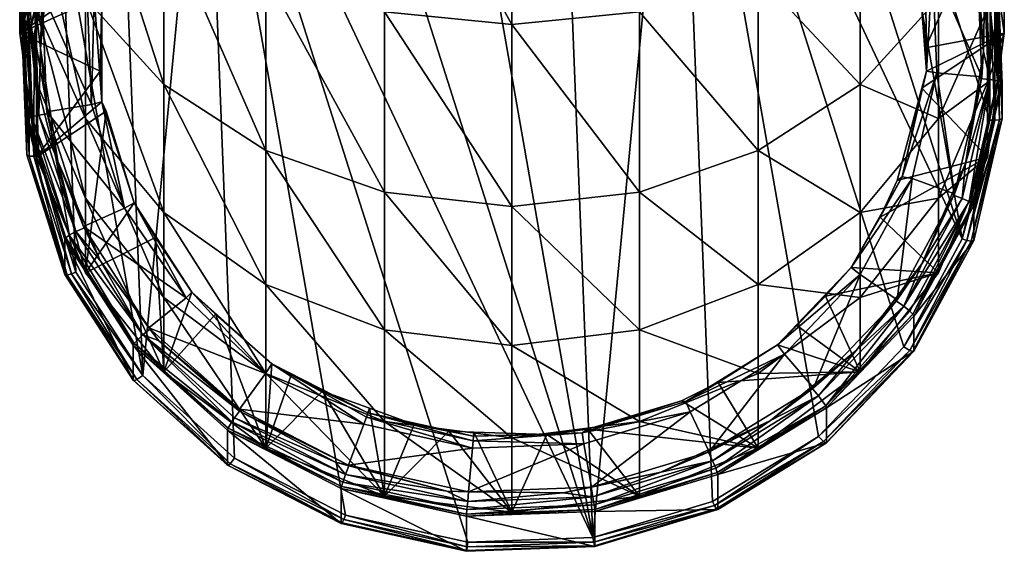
# Model space of a CAD drawing. Extents: x -0.025 to 0.229, y -0.236 to 0.023.
# Tile 1 of 256: x -0.012 to 0.012, y -0.236 to -0.223. Entities that reach past the tile are written whole.
import ezdxf

# ---------------------------------------------------------------- set-up
doc = ezdxf.new("R2010")
doc.units = 0
doc.layers.add('mesh', color=7, linetype='CONTINUOUS')

msp = doc.modelspace()

# ---------------------------------------------------------------- meshes
at = {"layer": 'mesh'}
mesh = msp.add_polyface(dxfattribs=at)
corners = [(-0.008793, -0.216318, 0.284352), (-0.009345, -0.216973, 0.284709), (-0.009286, -0.217056, 0.284523), (-0.007306, -0.214826, 0.284213), (-0.00727, -0.214908, 0.284027), (-0.010352, -0.217568, 0.285), (-0.006865, -0.216248, 0.284696), (-0.008445, -0.215146, 0.284441), (-0.00891, -0.218879, 0.285303), (-0.008399, -0.21803, 0.285107), (-0.003066, -0.227295, 0.310258), (-0.00596, -0.222004, 0.31528), (-0.003066, -0.222897, 0.316081), (-0.00596, -0.226281, 0.309618), (-0.008445, -0.220584, 0.314007), (-0.008445, -0.224668, 0.3086), (-0.010352, -0.218734, 0.312349), (0.00004, -0.227641, 0.310476), (0.00004, -0.223201, 0.316354), (-0.003066, -0.217587, 0.321086), (-0.00596, -0.216841, 0.320148), (-0.008445, -0.215654, 0.318656), (-0.010352, -0.214107, 0.316711), (0.00004, -0.217842, 0.321406), (-0.003066, -0.211515, 0.325134), (-0.00596, -0.210936, 0.324084), (-0.008227, -0.217725, 0.284978), (-0.006439, -0.215823, 0.28454), (-0.009455, -0.220006, 0.285498), (-0.008448, -0.217592, 0.284852), (-0.006603, -0.215651, 0.284404), (-0.009714, -0.219932, 0.285392), (0.002012, -0.23572, 0.284316), (-0.004849, -0.214125, 0.279331), (-0.007433, -0.215711, 0.279697), (-0.008962, -0.231765, 0.283403), (-0.006721, -0.233787, 0.28387), (-0.009659, -0.217777, 0.280239), (-0.009509, -0.217895, 0.280201), (-0.007551, -0.215559, 0.279727), (-0.004899, -0.214013, 0.279331), (-0.009733, -0.2177, 0.28034), (-0.009753, -0.217659, 0.280454), (-0.007625, -0.215419, 0.279937), (-0.004948, -0.21389, 0.279395), (-0.007625, -0.214564, 0.28364), (-0.009753, -0.216804, 0.284157), (-0.009733, -0.216791, 0.284278), (-0.007609, -0.214556, 0.283762), (-0.009659, -0.216816, 0.284402), (-0.007551, -0.214598, 0.28389), (-0.009509, -0.216905, 0.284488), (-0.007433, -0.214722, 0.283984), (-0.006094, -0.215611, 0.284549)]
mesh.append_faces([[corners[k] for k in face] for face in [(0, 1, 2, 2), (0, 3, 1, 1), (4, 3, 0, 0), (5, 6, 7, 7), (5, 8, 9, 9), (10, 11, 12, 12), (13, 14, 11, 11), (15, 16, 14, 14), (17, 12, 18, 18), (12, 19, 18, 18), (12, 20, 19, 19), (11, 20, 12, 12), (11, 21, 20, 20), (14, 21, 11, 11), (14, 22, 21, 21), (18, 19, 23, 23), (19, 24, 23, 23), (20, 25, 19, 19), (6, 26, 27, 27), (26, 8, 28, 28), (26, 9, 8, 8), (27, 29, 30, 30), (26, 29, 27, 27), (26, 31, 29, 29), (28, 31, 26, 26), (32, 33, 34, 34), (35, 36, 34, 34), (34, 37, 38, 38), (34, 39, 37, 37), (40, 39, 34, 34), (39, 41, 37, 37), (39, 42, 41, 41), (39, 43, 42, 42), (44, 43, 39, 39), (42, 45, 46, 46), (43, 45, 42, 42), (45, 47, 46, 46), (45, 48, 47, 47), (48, 49, 47, 47), (48, 50, 49, 49), (50, 51, 49, 49), (50, 52, 51, 51), (51, 0, 2, 2), (52, 0, 51, 51), (52, 4, 0, 0), (29, 3, 30, 30), (29, 1, 3, 3), (31, 1, 29, 29), (7, 27, 53, 53), (7, 6, 27, 27), (5, 26, 6, 6), (5, 9, 26, 26)]])
mesh = msp.add_polyface(dxfattribs=at)
corners = [(0.008888, -0.21629, 0.284551), (0.008888, -0.216335, 0.284356), (0.010432, -0.218693, 0.284901), (0.008551, -0.215957, 0.284269), (0.006686, -0.214303, 0.284093), (0.006669, -0.214366, 0.283902), (0.010433, -0.217568, 0.285), (0.008144, -0.217561, 0.284999), (0.008705, -0.21838, 0.285188), (0.008526, -0.215146, 0.284441), (0.008526, -0.224668, 0.3086), (0.008526, -0.220584, 0.314007), (0.010433, -0.222566, 0.307274), (0.00604, -0.222004, 0.31528), (0.00604, -0.226281, 0.309618), (0.003146, -0.222897, 0.316081), (0.008526, -0.215654, 0.318656), (0.010433, -0.218734, 0.312349), (0.00604, -0.216841, 0.320148), (0.003146, -0.217587, 0.321086), (0.00004, -0.217842, 0.321406), (0.00004, -0.223201, 0.316354), (0.003146, -0.211515, 0.325134), (0.00004, -0.211713, 0.325492), (0.010433, -0.215749, 0.292876), (0.007833, -0.217125, 0.284836), (0.009238, -0.219306, 0.285336), (0.006506, -0.21587, 0.284608), (0.005901, -0.215361, 0.284433), (0.008042, -0.216975, 0.284709), (0.009489, -0.219213, 0.285226), (0.00605, -0.215177, 0.284295), (0.002012, -0.23572, 0.284316), (0.001121, -0.213131, 0.279101), (-0.001931, -0.213245, 0.279127), (0.004099, -0.21379, 0.279253), (0.004929, -0.23484, 0.284113), (0.007514, -0.233254, 0.283747), (0.011014, -0.228437, 0.282635), (0.006801, -0.215178, 0.279574), (0.009042, -0.2172, 0.280041), (0.006871, -0.215076, 0.279576), (0.01078, -0.219664, 0.280635), (0.009184, -0.217071, 0.280076), (0.006938, -0.214964, 0.279643), (0.010885, -0.219596, 0.280712), (0.00927, -0.21696, 0.280241), (0.006974, -0.214872, 0.279811), (0.009273, -0.216091, 0.283992), (0.010942, -0.218674, 0.284589), (0.009253, -0.21608, 0.284114), (0.010919, -0.218657, 0.284709), (0.009184, -0.21611, 0.284239), (0.010837, -0.218668, 0.28483), (0.009081, -0.21618, 0.284316), (0.006801, -0.214189, 0.283861), (0.01067, -0.218729, 0.284909), (0.010488, -0.218765, 0.285123)]
mesh.append_faces([[corners[k] for k in face] for face in [(0, 1, 2, 2), (0, 3, 1, 1), (4, 3, 0, 0), (4, 5, 3, 3), (6, 7, 8, 8), (9, 7, 6, 6), (10, 11, 12, 12), (10, 13, 11, 11), (14, 15, 13, 13), (11, 16, 17, 17), (11, 18, 16, 16), (13, 18, 11, 11), (13, 19, 18, 18), (15, 19, 13, 13), (15, 20, 19, 19), (21, 20, 15, 15), (19, 22, 18, 18), (20, 23, 19, 19), (6, 24, 9, 9), (8, 25, 26, 26), (7, 25, 8, 8), (25, 27, 28, 28), (26, 29, 30, 30), (25, 29, 26, 26), (25, 31, 29, 29), (28, 31, 25, 25), (32, 33, 34, 34), (32, 35, 33, 33), (36, 37, 35, 35), (38, 39, 35, 35), (38, 40, 39, 39), (40, 41, 39, 39), (42, 43, 40, 40), (40, 43, 41, 41), (43, 44, 41, 41), (45, 46, 43, 43), (43, 46, 44, 44), (46, 47, 44, 44), (46, 48, 47, 47), (49, 50, 48, 48), (51, 52, 50, 50), (53, 54, 52, 52), (52, 54, 55, 55), (54, 3, 55, 55), (54, 1, 3, 3), (56, 1, 54, 54), (29, 57, 30, 30), (29, 0, 57, 57), (31, 0, 29, 29), (31, 4, 0, 0), (9, 25, 7, 7), (9, 27, 25, 25)]])
mesh = msp.add_polyface(dxfattribs=at)
corners = [(-0.000896, -0.233252, 0.288559), (-0.001496, -0.233128, 0.288593), (-0.00089, -0.233149, 0.288597), (-0.002347, -0.232964, 0.288555), (-0.003472, -0.23268, 0.288424), (-0.003435, -0.232568, 0.288463), (-0.00458, -0.232152, 0.288367), (0.000889, -0.233208, 0.288611), (-0.000904, -0.23336, 0.288533), (-0.003507, -0.232784, 0.2884), (-0.00596, -0.23354, 0.288688), (-0.005333, -0.231733, 0.288271), (-0.003066, -0.234708, 0.288957), (0.00004, -0.231035, 0.303938), (0.00004, -0.233288, 0.296925), (-0.003066, -0.230657, 0.303781), (-0.00596, -0.229551, 0.30332), (-0.00596, -0.231722, 0.296564), (-0.008445, -0.227791, 0.302586), (-0.003066, -0.23289, 0.296833), (-0.003066, -0.227295, 0.310258), (-0.00596, -0.226281, 0.309618), (-0.008445, -0.224668, 0.3086), (0.00004, -0.227641, 0.310476), (-0.003066, -0.222897, 0.316081), (-0.00596, -0.222004, 0.31528), (-0.008445, -0.220584, 0.314007), (-0.008445, -0.229863, 0.296135), (-0.008445, -0.231682, 0.288259), (-0.007186, -0.230273, 0.287933), (-0.00581, -0.231481, 0.288151), (-0.00776, -0.229735, 0.287759), (0.001749, -0.233168, 0.288544), (-0.005969, -0.231718, 0.288113), (-0.007899, -0.229869, 0.287695), (-0.003568, -0.232952, 0.288398), (-0.00092, -0.233538, 0.288533), (0.002012, -0.23572, 0.284316), (-0.007433, -0.215711, 0.279697), (-0.00104, -0.235834, 0.284342), (-0.001931, -0.213245, 0.279127), (-0.004849, -0.214125, 0.279331), (-0.004019, -0.235175, 0.28419), (-0.006721, -0.233787, 0.28387), (-0.009173, -0.230986, 0.287555), (-0.00679, -0.232899, 0.288154), (-0.006879, -0.233055, 0.288033), (-0.008962, -0.230775, 0.28769), (-0.006721, -0.232797, 0.288157), (-0.006603, -0.232635, 0.28812), (-0.004265, -0.233883, 0.288408), (-0.003949, -0.233957, 0.28863), (-0.006605, -0.232593, 0.288315), (-0.008578, -0.230912, 0.287722)]
mesh.append_faces([[corners[k] for k in face] for face in [(0, 1, 2, 2), (0, 3, 1, 1), (4, 3, 0, 0), (4, 5, 3, 3), (6, 5, 4, 4), (7, 0, 2, 2), (4, 8, 9, 9), (0, 8, 4, 4), (10, 6, 11, 11), (12, 5, 6, 6), (13, 14, 15, 15), (16, 17, 18, 18), (16, 19, 17, 17), (15, 19, 16, 16), (15, 14, 19, 19), (15, 20, 13, 13), (15, 21, 20, 20), (16, 21, 15, 15), (16, 22, 21, 21), (18, 22, 16, 16), (13, 20, 23, 23), (20, 24, 23, 23), (21, 25, 20, 20), (22, 26, 21, 21), (12, 17, 19, 19), (10, 27, 17, 17), (28, 27, 10, 10), (29, 30, 31, 31), (30, 6, 4, 4), (30, 11, 6, 6), (4, 9, 30, 30), (0, 32, 8, 8), (31, 33, 34, 34), (30, 33, 31, 31), (30, 35, 33, 33), (9, 35, 30, 30), (9, 36, 35, 35), (8, 36, 9, 9), (37, 38, 39, 39), (40, 41, 37, 37), (38, 42, 39, 39), (38, 43, 42, 42), (44, 45, 46, 46), (47, 48, 45, 45), (49, 50, 48, 48), (51, 49, 52, 52), (51, 50, 49, 49), (53, 52, 49, 49), (35, 52, 33, 33), (35, 51, 52, 52), (10, 30, 29, 29), (11, 30, 10, 10)]])
mesh = msp.add_polyface(dxfattribs=at)
corners = [(0.009364, -0.229923, 0.287494), (0.009426, -0.229923, 0.287699), (0.010029, -0.229045, 0.287291), (0.008426, -0.231161, 0.287779), (0.007386, -0.232069, 0.288194), (0.008526, -0.231682, 0.288259), (0.00768, -0.229833, 0.287832), (0.006982, -0.230546, 0.287996), (0.010433, -0.22926, 0.2877), (0.011631, -0.22644, 0.287049), (0.00943, -0.227007, 0.28718), (0.009014, -0.227905, 0.287387), (0.00604, -0.229551, 0.30332), (0.00604, -0.231722, 0.296564), (0.003146, -0.230657, 0.303781), (0.008526, -0.229863, 0.296135), (0.008526, -0.227791, 0.302586), (0.010433, -0.227442, 0.295576), (0.010433, -0.225497, 0.30163), (0.008526, -0.224668, 0.3086), (0.00604, -0.226281, 0.309618), (0.003146, -0.227295, 0.310258), (0.00004, -0.227641, 0.310476), (0.00004, -0.231035, 0.303938), (0.00604, -0.222004, 0.31528), (0.003146, -0.222897, 0.316081), (0.00004, -0.223201, 0.316354), (0.008304, -0.22913, 0.287604), (0.006509, -0.231018, 0.288042), (0.009551, -0.226921, 0.287083), (0.010033, -0.224757, 0.28666), (0.01014, -0.224339, 0.286506), (0.008528, -0.229303, 0.287556), (0.006684, -0.231244, 0.288004), (0.009794, -0.226963, 0.287015), (0.010396, -0.224384, 0.28642), (0.004929, -0.23484, 0.284113), (0.004099, -0.21379, 0.279253), (0.002012, -0.23572, 0.284316), (0.009589, -0.23107, 0.283243), (0.011014, -0.228437, 0.282635), (0.007514, -0.233254, 0.283747), (0.007706, -0.232556, 0.287794), (0.009813, -0.230275, 0.287391), (0.009834, -0.230317, 0.287277), (0.007689, -0.23251, 0.287907), (0.00974, -0.230198, 0.287492), (0.009589, -0.23008, 0.28753), (0.007514, -0.232264, 0.288034), (0.010826, -0.227335, 0.287101)]
mesh.append_faces([[corners[k] for k in face] for face in [(0, 1, 2, 2), (3, 1, 0, 0), (3, 4, 1, 1), (5, 6, 7, 7), (8, 6, 5, 5), (9, 10, 11, 11), (12, 13, 14, 14), (12, 15, 13, 13), (16, 15, 12, 12), (16, 17, 15, 15), (18, 17, 16, 16), (16, 19, 18, 18), (16, 20, 19, 19), (12, 20, 16, 16), (12, 21, 20, 20), (14, 21, 12, 12), (14, 22, 21, 21), (23, 22, 14, 14), (20, 24, 19, 19), (21, 25, 20, 20), (21, 26, 25, 25), (22, 26, 21, 21), (8, 15, 17, 17), (5, 15, 8, 8), (5, 13, 15, 15), (7, 27, 28, 28), (6, 27, 7, 7), (27, 11, 29, 29), (29, 30, 31, 31), (29, 10, 30, 30), (11, 10, 29, 29), (28, 32, 33, 33), (27, 32, 28, 28), (27, 34, 32, 32), (29, 34, 27, 27), (29, 35, 34, 34), (31, 35, 29, 29), (36, 37, 38, 38), (37, 39, 40, 40), (37, 41, 39, 39), (42, 43, 44, 44), (45, 46, 43, 43), (45, 47, 46, 46), (47, 0, 2, 2), (47, 3, 0, 0), (48, 3, 47, 47), (32, 4, 33, 33), (32, 1, 4, 4), (34, 1, 32, 32), (34, 49, 1, 1), (8, 27, 6, 6), (11, 27, 8, 8)]])
mesh = msp.add_polyface(dxfattribs=at)
corners = [(-0.011028, -0.226536, 0.286712), (-0.010408, -0.22813, 0.287285), (-0.010342, -0.228149, 0.287084), (-0.011295, -0.225336, 0.28664), (-0.01121, -0.225368, 0.286442), (-0.011456, -0.223789, 0.286077), (-0.010352, -0.22926, 0.2877), (-0.009856, -0.225321, 0.28679), (-0.011551, -0.22644, 0.287049), (-0.010002, -0.224346, 0.286565), (-0.01196, -0.223414, 0.28635), (-0.011551, -0.222825, 0.300517), (-0.010352, -0.227442, 0.295576), (-0.011551, -0.224622, 0.294925), (-0.010352, -0.225497, 0.30163), (-0.008445, -0.229863, 0.296135), (-0.008445, -0.227791, 0.302586), (-0.010352, -0.222566, 0.307274), (-0.008445, -0.224668, 0.3086), (-0.01196, -0.221596, 0.294226), (-0.009169, -0.227553, 0.287255), (-0.009958, -0.225092, 0.28668), (-0.009408, -0.227682, 0.287181), (-0.010211, -0.225155, 0.286598), (-0.010589, -0.229246, 0.282822), (-0.01161, -0.22343, 0.281479), (-0.011492, -0.226403, 0.282165), (-0.008962, -0.231765, 0.283403), (-0.010933, -0.220527, 0.280809), (-0.007433, -0.215711, 0.279697), (-0.009509, -0.217895, 0.280201), (-0.011612, -0.226418, 0.282195), (-0.010699, -0.22929, 0.282858), (-0.01173, -0.223413, 0.281501), (-0.011726, -0.226416, 0.282287), (-0.011845, -0.223382, 0.281586), (-0.011788, -0.226385, 0.282469), (-0.010862, -0.229301, 0.283142), (-0.011908, -0.223335, 0.281765), (-0.011788, -0.22553, 0.286172), (-0.011908, -0.22248, 0.285467), (-0.010839, -0.228409, 0.28696), (-0.010862, -0.228446, 0.286845), (-0.011763, -0.225499, 0.286288), (-0.010757, -0.228346, 0.287064), (-0.011674, -0.225458, 0.286398), (-0.011883, -0.222455, 0.285586), (-0.010589, -0.228257, 0.287109), (-0.011492, -0.225414, 0.286452), (-0.011793, -0.222437, 0.2857), (-0.01161, -0.22244, 0.285766)]
mesh.append_faces([[corners[k] for k in face] for face in [(0, 1, 2, 2), (0, 3, 1, 1), (4, 3, 0, 0), (5, 3, 4, 4), (6, 7, 8, 8), (8, 9, 10, 10), (11, 12, 13, 13), (14, 12, 11, 11), (14, 15, 12, 12), (16, 15, 14, 14), (16, 17, 18, 18), (14, 17, 16, 16), (6, 13, 12, 12), (8, 13, 6, 6), (8, 19, 13, 13), (10, 19, 8, 8), (7, 20, 21, 21), (21, 22, 23, 23), (20, 22, 21, 21), (24, 25, 26, 26), (27, 28, 24, 24), (29, 30, 27, 27), (26, 31, 32, 32), (25, 31, 26, 26), (25, 33, 31, 31), (33, 34, 31, 31), (33, 35, 34, 34), (34, 36, 37, 37), (35, 36, 34, 34), (35, 38, 36, 36), (36, 39, 37, 37), (36, 40, 39, 39), (38, 40, 36, 36), (39, 41, 42, 42), (39, 43, 41, 41), (40, 43, 39, 39), (43, 44, 41, 41), (43, 45, 44, 44), (46, 45, 43, 43), (45, 47, 44, 44), (45, 48, 47, 47), (49, 48, 45, 45), (47, 48, 0, 0), (48, 4, 0, 0), (48, 5, 4, 4), (50, 5, 48, 48), (0, 2, 47, 47), (22, 3, 23, 23), (22, 1, 3, 3), (6, 20, 7, 7), (8, 21, 9, 9), (7, 21, 8, 8)]])
mesh = msp.add_polyface(dxfattribs=at)
corners = [(0.011323, -0.221609, 0.285574), (0.011376, -0.22156, 0.285768), (0.011276, -0.221103, 0.285457), (0.011534, -0.223863, 0.286094), (0.011491, -0.224483, 0.286443), (0.011631, -0.220388, 0.285651), (0.009676, -0.220505, 0.285678), (0.009926, -0.221459, 0.285899), (0.010121, -0.223776, 0.286434), (0.01204, -0.223414, 0.28635), (0.011631, -0.222825, 0.300517), (0.01204, -0.221596, 0.294226), (0.011631, -0.224622, 0.294925), (0.01204, -0.219958, 0.299322), (0.011631, -0.218569, 0.293527), (0.011631, -0.220119, 0.30573), (0.010433, -0.222566, 0.307274), (0.010433, -0.225497, 0.30163), (0.008526, -0.224668, 0.3086), (0.01014, -0.224339, 0.286506), (0.009952, -0.22176, 0.285968), (0.009238, -0.219306, 0.285336), (0.01012, -0.22176, 0.285855), (0.010292, -0.22174, 0.28581), (0.010396, -0.224384, 0.28642), (0.009489, -0.219213, 0.285226), (0.01169, -0.225535, 0.281965), (0.011573, -0.222562, 0.281278), (0.009042, -0.2172, 0.280041), (0.011692, -0.222536, 0.281298), (0.01078, -0.219664, 0.280635), (0.011811, -0.225541, 0.281992), (0.011806, -0.222497, 0.281382), (0.010885, -0.219596, 0.280712), (0.011926, -0.225531, 0.282082), (0.011869, -0.222445, 0.281559), (0.010942, -0.219529, 0.280886), (0.011989, -0.225495, 0.282263), (0.011869, -0.22159, 0.285262), (0.011989, -0.22464, 0.285966), (0.011844, -0.221567, 0.285381), (0.011964, -0.224611, 0.286083), (0.011755, -0.221556, 0.285497), (0.011874, -0.224576, 0.286194), (0.011573, -0.221572, 0.285566), (0.01169, -0.224546, 0.286252), (0.01067, -0.218729, 0.284909)]
mesh.append_faces([[corners[k] for k in face] for face in [(0, 1, 2, 2), (3, 1, 0, 0), (3, 4, 1, 1), (5, 6, 7, 7), (5, 8, 9, 9), (10, 11, 12, 12), (13, 11, 10, 10), (13, 14, 11, 11), (10, 15, 13, 13), (10, 16, 15, 15), (17, 16, 10, 10), (17, 18, 16, 16), (9, 11, 5, 5), (9, 12, 11, 11), (19, 8, 20, 20), (6, 20, 7, 7), (6, 21, 20, 20), (20, 22, 19, 19), (20, 21, 22, 22), (19, 23, 24, 24), (22, 23, 19, 19), (22, 25, 23, 23), (21, 25, 22, 22), (26, 27, 28, 28), (27, 29, 30, 30), (26, 29, 27, 27), (26, 31, 29, 29), (29, 32, 33, 33), (31, 32, 29, 29), (31, 34, 32, 32), (32, 35, 36, 36), (34, 35, 32, 32), (34, 37, 35, 35), (35, 38, 36, 36), (35, 39, 38, 38), (37, 39, 35, 35), (39, 40, 38, 38), (39, 41, 40, 40), (41, 42, 40, 40), (41, 43, 42, 42), (43, 44, 42, 42), (43, 45, 44, 44), (2, 46, 44, 44), (44, 0, 2, 2), (44, 3, 0, 0), (45, 3, 44, 44), (23, 4, 24, 24), (23, 1, 4, 4), (25, 1, 23, 23), (9, 8, 19, 19), (5, 20, 8, 8), (7, 20, 5, 5)]])
mesh = msp.add_polyface(dxfattribs=at)
corners = [(0.011428, -0.224518, 0.286246), (0.011491, -0.224483, 0.286443), (0.011534, -0.223863, 0.286094), (0.011092, -0.226592, 0.286724), (0.010826, -0.227335, 0.287101), (0.010762, -0.227354, 0.2869), (0.010029, -0.229045, 0.287291), (0.009426, -0.229923, 0.287699), (0.009014, -0.227905, 0.287387), (0.010433, -0.22926, 0.2877), (0.011631, -0.22644, 0.287049), (0.010033, -0.224757, 0.28666), (0.00943, -0.227007, 0.28718), (0.01204, -0.223414, 0.28635), (0.010433, -0.225497, 0.30163), (0.011631, -0.224622, 0.294925), (0.010433, -0.227442, 0.295576), (0.011631, -0.222825, 0.300517), (0.01169, -0.225535, 0.281965), (0.009042, -0.2172, 0.280041), (0.011014, -0.228437, 0.282635), (0.011811, -0.225541, 0.281992), (0.011127, -0.228473, 0.282669), (0.009589, -0.23107, 0.283243), (0.00974, -0.23116, 0.283328), (0.011926, -0.225531, 0.282082), (0.011236, -0.228491, 0.282766), (0.009813, -0.231184, 0.283453), (0.011989, -0.225495, 0.282263), (0.011295, -0.228471, 0.282951), (0.009834, -0.231171, 0.283574), (0.011295, -0.227617, 0.286653), (0.011989, -0.22464, 0.285966), (0.009834, -0.230317, 0.287277), (0.011964, -0.224611, 0.286083), (0.011271, -0.227581, 0.286769), (0.009813, -0.230275, 0.287391), (0.011874, -0.224576, 0.286194), (0.011187, -0.227524, 0.286875), (0.00974, -0.230198, 0.287492), (0.009589, -0.23008, 0.28753), (0.01169, -0.224546, 0.286252), (0.011014, -0.227448, 0.286922), (0.010396, -0.224384, 0.28642), (0.009794, -0.226963, 0.287015), (0.01014, -0.224339, 0.286506)]
mesh.append_faces([[corners[k] for k in face] for face in [(0, 1, 2, 2), (3, 1, 0, 0), (3, 4, 1, 1), (5, 4, 3, 3), (6, 4, 5, 5), (6, 7, 4, 4), (8, 9, 10, 10), (10, 11, 12, 12), (13, 11, 10, 10), (14, 15, 16, 16), (17, 15, 14, 14), (10, 15, 13, 13), (10, 16, 15, 15), (9, 16, 10, 10), (18, 19, 20, 20), (20, 21, 18, 18), (20, 22, 21, 21), (23, 22, 20, 20), (23, 24, 22, 22), (22, 25, 21, 21), (22, 26, 25, 25), (24, 26, 22, 22), (24, 27, 26, 26), (26, 28, 25, 25), (26, 29, 28, 28), (27, 29, 26, 26), (27, 30, 29, 29), (28, 31, 32, 32), (29, 31, 28, 28), (29, 33, 31, 31), (30, 33, 29, 29), (31, 34, 32, 32), (31, 35, 34, 34), (33, 35, 31, 31), (33, 36, 35, 35), (35, 37, 34, 34), (35, 38, 37, 37), (36, 38, 35, 35), (36, 39, 38, 38), (39, 40, 38, 38), (38, 41, 37, 37), (38, 42, 41, 41), (40, 42, 38, 38), (41, 42, 3, 3), (42, 5, 3, 3), (42, 6, 5, 5), (40, 6, 42, 42), (41, 0, 2, 2), (3, 0, 41, 41), (43, 4, 44, 44), (43, 1, 4, 4), (13, 45, 11, 11)]])
mesh = msp.add_polyface(dxfattribs=at)
corners = [(-0.011456, -0.223789, 0.286077), (-0.011411, -0.222413, 0.285965), (-0.011295, -0.225336, 0.28664), (-0.01133, -0.222465, 0.285772), (-0.011204, -0.221141, 0.285466), (-0.010746, -0.21956, 0.285306), (-0.011551, -0.220388, 0.285651), (-0.009946, -0.222022, 0.286029), (-0.009753, -0.221055, 0.285805), (-0.01196, -0.223414, 0.28635), (-0.01196, -0.219958, 0.299322), (-0.011551, -0.224622, 0.294925), (-0.01196, -0.221596, 0.294226), (-0.011551, -0.222825, 0.300517), (-0.010352, -0.225497, 0.30163), (-0.011551, -0.220119, 0.30573), (-0.010352, -0.222566, 0.307274), (-0.01196, -0.217492, 0.304072), (-0.010352, -0.218734, 0.312349), (-0.008445, -0.224668, 0.3086), (-0.011551, -0.218569, 0.293527), (-0.009958, -0.222507, 0.286141), (-0.009455, -0.220006, 0.285498), (-0.009355, -0.220028, 0.285568), (-0.010002, -0.224346, 0.286565), (-0.009958, -0.225092, 0.28668), (-0.010142, -0.222518, 0.28603), (-0.010315, -0.222512, 0.285988), (-0.009714, -0.219932, 0.285392), (-0.010211, -0.225155, 0.286598), (-0.010589, -0.229246, 0.282822), (-0.010933, -0.220527, 0.280809), (-0.01161, -0.22343, 0.281479), (-0.008962, -0.231765, 0.283403), (-0.009509, -0.217895, 0.280201), (-0.01173, -0.223413, 0.281501), (-0.011047, -0.220481, 0.280824), (-0.011845, -0.223382, 0.281586), (-0.011155, -0.220421, 0.280903), (-0.011908, -0.223335, 0.281765), (-0.011214, -0.220359, 0.281078), (-0.011214, -0.219504, 0.28478), (-0.011908, -0.22248, 0.285467), (-0.011883, -0.222455, 0.285586), (-0.011763, -0.225499, 0.286288), (-0.011191, -0.219485, 0.2849), (-0.011793, -0.222437, 0.2857), (-0.011674, -0.225458, 0.286398), (-0.011106, -0.21949, 0.28502), (-0.01161, -0.22244, 0.285766), (-0.011492, -0.225414, 0.286452), (-0.010933, -0.219538, 0.285096)]
mesh.append_faces([[corners[k] for k in face] for face in [(0, 1, 2, 2), (3, 1, 0, 0), (4, 1, 3, 3), (4, 5, 1, 1), (6, 7, 8, 8), (9, 7, 6, 6), (10, 11, 12, 12), (13, 11, 10, 10), (14, 15, 16, 16), (13, 15, 14, 14), (10, 17, 13, 13), (16, 18, 19, 19), (9, 20, 12, 12), (6, 20, 9, 9), (21, 8, 7, 7), (22, 8, 21, 21), (22, 23, 8, 8), (24, 25, 21, 21), (21, 26, 22, 22), (21, 25, 26, 26), (22, 27, 28, 28), (26, 27, 22, 22), (26, 29, 27, 27), (25, 29, 26, 26), (30, 31, 32, 32), (33, 34, 31, 31), (31, 35, 32, 32), (31, 36, 35, 35), (36, 37, 35, 35), (36, 38, 37, 37), (38, 39, 37, 37), (38, 40, 39, 39), (39, 41, 42, 42), (40, 41, 39, 39), (42, 43, 44, 44), (41, 43, 42, 42), (41, 45, 43, 43), (43, 46, 47, 47), (45, 46, 43, 43), (45, 48, 46, 46), (46, 49, 50, 50), (48, 49, 46, 46), (48, 51, 49, 49), (49, 3, 0, 0), (49, 4, 3, 3), (51, 4, 49, 49), (27, 5, 28, 28), (27, 1, 5, 5), (29, 1, 27, 27), (29, 2, 1, 1), (9, 21, 7, 7), (9, 24, 21, 21)]])
mesh = msp.add_polyface(dxfattribs=at)
corners = [(-0.008578, -0.230912, 0.287722), (-0.008808, -0.230605, 0.287856), (-0.006605, -0.232593, 0.288315), (-0.008781, -0.230632, 0.287657), (-0.009997, -0.228962, 0.287272), (-0.010408, -0.22813, 0.287285), (-0.010342, -0.228149, 0.287084), (-0.00596, -0.23354, 0.288688), (-0.007186, -0.230273, 0.287933), (-0.008445, -0.231682, 0.288259), (-0.00865, -0.228405, 0.287502), (-0.010352, -0.22926, 0.2877), (-0.008445, -0.227791, 0.302586), (-0.00596, -0.231722, 0.296564), (-0.008445, -0.229863, 0.296135), (-0.010352, -0.227442, 0.295576), (-0.009169, -0.227553, 0.287255), (-0.00776, -0.229735, 0.287759), (-0.007899, -0.229869, 0.287695), (-0.009408, -0.227682, 0.287181), (-0.010589, -0.229246, 0.282822), (-0.010699, -0.22929, 0.282858), (-0.008962, -0.231765, 0.283403), (-0.011492, -0.226403, 0.282165), (-0.009104, -0.231865, 0.283491), (-0.006827, -0.233919, 0.283965), (-0.010804, -0.229317, 0.282956), (-0.011612, -0.226418, 0.282195), (-0.011726, -0.226416, 0.282287), (-0.009173, -0.231895, 0.283617), (-0.006879, -0.233965, 0.284095), (-0.009192, -0.231884, 0.283738), (-0.006894, -0.233958, 0.284217), (-0.010862, -0.229301, 0.283142), (-0.010862, -0.228446, 0.286845), (-0.011788, -0.22553, 0.286172), (-0.009192, -0.231029, 0.287441), (-0.006894, -0.233103, 0.28792), (-0.006879, -0.233055, 0.288033), (-0.009173, -0.230986, 0.287555), (-0.010839, -0.228409, 0.28696), (-0.010757, -0.228346, 0.287064), (-0.008962, -0.230775, 0.28769), (-0.00679, -0.232899, 0.288154), (-0.010589, -0.228257, 0.287109), (-0.006603, -0.232635, 0.28812), (-0.006721, -0.232797, 0.288157), (-0.005969, -0.231718, 0.288113)]
mesh.append_faces([[corners[k] for k in face] for face in [(0, 1, 2, 2), (3, 1, 0, 0), (4, 1, 3, 3), (4, 5, 1, 1), (6, 5, 4, 4), (7, 8, 9, 9), (9, 10, 11, 11), (12, 13, 14, 14), (9, 15, 14, 14), (11, 15, 9, 9), (16, 10, 17, 17), (17, 18, 16, 16), (16, 18, 19, 19), (20, 21, 22, 22), (23, 21, 20, 20), (22, 24, 25, 25), (21, 24, 22, 22), (21, 26, 24, 24), (27, 26, 21, 21), (27, 28, 26, 26), (24, 29, 30, 30), (26, 29, 24, 24), (29, 31, 32, 32), (26, 31, 29, 29), (26, 33, 31, 31), (28, 33, 26, 26), (33, 34, 31, 31), (33, 35, 34, 34), (32, 36, 37, 37), (31, 36, 32, 32), (31, 34, 36, 36), (36, 38, 37, 37), (36, 39, 38, 38), (34, 39, 36, 36), (34, 40, 39, 39), (40, 41, 39, 39), (39, 42, 43, 43), (41, 42, 39, 39), (41, 44, 42, 42), (45, 42, 0, 0), (45, 46, 42, 42), (42, 3, 0, 0), (42, 4, 3, 3), (44, 4, 42, 42), (44, 6, 4, 4), (18, 5, 19, 19), (18, 1, 5, 5), (47, 1, 18, 18), (47, 2, 1, 1), (11, 10, 16, 16), (9, 17, 10, 10), (8, 17, 9, 9)]])
mesh = msp.add_polyface(dxfattribs=at)
corners = [(0.007334, -0.232054, 0.287985), (0.007386, -0.232069, 0.288194), (0.008426, -0.231161, 0.287779), (0.006339, -0.232868, 0.288173), (0.004846, -0.233628, 0.288554), (0.004805, -0.23359, 0.28834), (0.003666, -0.234126, 0.288464), (0.00189, -0.233076, 0.288581), (0.003146, -0.234708, 0.288957), (0.00604, -0.23354, 0.288688), (0.008526, -0.231682, 0.288259), (0.005069, -0.231935, 0.288317), (0.00604, -0.231722, 0.296564), (0.003146, -0.23289, 0.296833), (0.004279, -0.232405, 0.288368), (0.004168, -0.232383, 0.288421), (0.006509, -0.231018, 0.288042), (0.006684, -0.231244, 0.288004), (0.004386, -0.232654, 0.288329), (0.004929, -0.23484, 0.284113), (0.00498, -0.234941, 0.284162), (0.007514, -0.233254, 0.283747), (0.00974, -0.23116, 0.283328), (0.009589, -0.23107, 0.283243), (0.007632, -0.233378, 0.28384), (0.005028, -0.235023, 0.284274), (0.002032, -0.23583, 0.284368), (0.009813, -0.231184, 0.283453), (0.007689, -0.233419, 0.283969), (0.009834, -0.231171, 0.283574), (0.007706, -0.233411, 0.284091), (0.005055, -0.235038, 0.284466), (0.002052, -0.235921, 0.284481), (0.007706, -0.232556, 0.287794), (0.009834, -0.230317, 0.287277), (0.005055, -0.234183, 0.288169), (0.002062, -0.235085, 0.288377), (0.007689, -0.23251, 0.287907), (0.009813, -0.230275, 0.287391), (0.005044, -0.234133, 0.288282), (0.005006, -0.234027, 0.288376), (0.002058, -0.235034, 0.28849), (0.007514, -0.232264, 0.288034), (0.009589, -0.23008, 0.28753), (0.004929, -0.23385, 0.2884), (0.006982, -0.230546, 0.287996)]
mesh.append_faces([[corners[k] for k in face] for face in [(0, 1, 2, 2), (3, 1, 0, 0), (3, 4, 1, 1), (5, 4, 3, 3), (6, 4, 5, 5), (7, 8, 9, 9), (10, 11, 9, 9), (9, 12, 10, 10), (9, 13, 12, 12), (8, 13, 9, 9), (11, 14, 15, 15), (11, 16, 14, 14), (14, 17, 18, 18), (16, 17, 14, 14), (19, 20, 21, 21), (21, 22, 23, 23), (21, 24, 22, 22), (20, 24, 21, 21), (20, 25, 24, 24), (26, 25, 20, 20), (24, 27, 22, 22), (24, 28, 27, 27), (25, 28, 24, 24), (28, 29, 27, 27), (28, 30, 29, 29), (25, 30, 28, 28), (25, 31, 30, 30), (32, 31, 25, 25), (29, 33, 34, 34), (30, 33, 29, 29), (30, 35, 33, 33), (31, 35, 30, 30), (31, 36, 35, 35), (33, 37, 38, 38), (35, 37, 33, 33), (35, 39, 37, 37), (36, 39, 35, 35), (39, 40, 37, 37), (41, 40, 39, 39), (37, 42, 43, 43), (40, 42, 37, 37), (40, 44, 42, 42), (3, 42, 44, 44), (44, 5, 3, 3), (44, 6, 5, 5), (42, 0, 2, 2), (3, 0, 42, 42), (17, 4, 18, 18), (17, 1, 4, 4), (9, 11, 15, 15), (10, 16, 11, 11), (45, 16, 10, 10)]])
mesh = msp.add_polyface(dxfattribs=at)
corners = [(0.003666, -0.234126, 0.288464), (0.001978, -0.234493, 0.288754), (0.004846, -0.233628, 0.288554), (0.001967, -0.234488, 0.288547), (0.001288, -0.234632, 0.288581), (-0.001022, -0.234605, 0.28878), (-0.001021, -0.234598, 0.288573), (0.000889, -0.233208, 0.288611), (0.003146, -0.234708, 0.288957), (0.00189, -0.233076, 0.288581), (0.00004, -0.235106, 0.289049), (-0.00089, -0.233149, 0.288597), (0.00004, -0.231035, 0.303938), (0.003146, -0.23289, 0.296833), (0.00004, -0.233288, 0.296925), (0.003146, -0.230657, 0.303781), (0.00604, -0.231722, 0.296564), (0.001749, -0.233168, 0.288544), (-0.000896, -0.233252, 0.288559), (0.004168, -0.232383, 0.288421), (0.004279, -0.232405, 0.288368), (0.001793, -0.233436, 0.28851), (-0.000904, -0.23336, 0.288533), (0.004386, -0.232654, 0.288329), (0.002012, -0.23572, 0.284316), (0.00498, -0.234941, 0.284162), (0.004929, -0.23484, 0.284113), (0.002032, -0.23583, 0.284368), (-0.00104, -0.235834, 0.284342), (-0.001052, -0.235946, 0.284394), (0.002052, -0.235921, 0.284481), (0.005028, -0.235023, 0.284274), (-0.001062, -0.236037, 0.284508), (0.002062, -0.23594, 0.284675), (0.005055, -0.235038, 0.284466), (-0.001068, -0.236057, 0.284702), (0.002062, -0.235085, 0.288377), (-0.001068, -0.235203, 0.288405), (0.002058, -0.235034, 0.28849), (0.005044, -0.234133, 0.288282), (-0.001066, -0.235151, 0.288517), (0.002043, -0.234921, 0.288582), (0.005006, -0.234027, 0.288376), (-0.001057, -0.235037, 0.288609), (0.004929, -0.23385, 0.2884), (0.002012, -0.23473, 0.288603), (-0.00104, -0.234844, 0.28863), (0.00604, -0.23354, 0.288688)]
mesh.append_faces([[corners[k] for k in face] for face in [(0, 1, 2, 2), (3, 1, 0, 0), (4, 1, 3, 3), (4, 5, 1, 1), (6, 5, 4, 4), (7, 8, 9, 9), (7, 10, 8, 8), (11, 10, 7, 7), (12, 13, 14, 14), (15, 13, 12, 12), (15, 16, 13, 13), (8, 14, 13, 13), (10, 14, 8, 8), (7, 17, 18, 18), (9, 17, 7, 7), (19, 17, 9, 9), (19, 20, 17, 17), (17, 21, 22, 22), (17, 23, 21, 21), (20, 23, 17, 17), (24, 25, 26, 26), (24, 27, 25, 25), (28, 27, 24, 24), (28, 29, 27, 27), (27, 30, 31, 31), (29, 30, 27, 27), (29, 32, 30, 30), (30, 33, 34, 34), (32, 33, 30, 30), (32, 35, 33, 33), (33, 36, 34, 34), (33, 37, 36, 36), (35, 37, 33, 33), (36, 38, 39, 39), (37, 38, 36, 36), (37, 40, 38, 38), (38, 41, 42, 42), (40, 41, 38, 38), (40, 43, 41, 41), (41, 44, 42, 42), (41, 45, 44, 44), (43, 45, 41, 41), (43, 46, 45, 45), (4, 45, 46, 46), (45, 0, 44, 44), (45, 3, 0, 0), (4, 3, 45, 45), (46, 6, 4, 4), (21, 1, 5, 5), (23, 1, 21, 21), (23, 2, 1, 1), (9, 47, 19, 19)]])
mesh = msp.add_polyface(dxfattribs=at)
corners = [(-0.001551, -0.23459, 0.288571), (-0.001022, -0.234605, 0.28878), (-0.001021, -0.234598, 0.288573), (-0.003949, -0.233957, 0.28863), (-0.00394, -0.233968, 0.288427), (-0.004265, -0.233883, 0.288408), (-0.003066, -0.234708, 0.288957), (-0.001496, -0.233128, 0.288593), (-0.002347, -0.232964, 0.288555), (0.00004, -0.235106, 0.289049), (-0.00089, -0.233149, 0.288597), (-0.00458, -0.232152, 0.288367), (-0.00596, -0.23354, 0.288688), (-0.003435, -0.232568, 0.288463), (-0.003066, -0.23289, 0.296833), (0.00004, -0.233288, 0.296925), (-0.00596, -0.231722, 0.296564), (-0.000904, -0.23336, 0.288533), (0.001793, -0.233436, 0.28851), (-0.00092, -0.233538, 0.288533), (-0.004019, -0.235175, 0.28419), (-0.001052, -0.235946, 0.284394), (-0.00104, -0.235834, 0.284342), (-0.004061, -0.235279, 0.284241), (-0.006721, -0.233787, 0.28387), (-0.006827, -0.233919, 0.283965), (-0.008962, -0.231765, 0.283403), (-0.001062, -0.236037, 0.284508), (-0.004101, -0.235365, 0.284353), (-0.006879, -0.233965, 0.284095), (-0.009104, -0.231865, 0.283491), (-0.001068, -0.236057, 0.284702), (-0.004123, -0.235381, 0.284546), (-0.006894, -0.233958, 0.284217), (-0.009173, -0.231895, 0.283617), (-0.004123, -0.234526, 0.288248), (-0.001068, -0.235203, 0.288405), (-0.006894, -0.233103, 0.28792), (-0.001066, -0.235151, 0.288517), (-0.004114, -0.234476, 0.288361), (-0.006879, -0.233055, 0.288033), (-0.001057, -0.235037, 0.288609), (-0.004083, -0.234368, 0.288455), (-0.00679, -0.232899, 0.288154), (-0.00104, -0.234844, 0.28863), (-0.004019, -0.234185, 0.288477), (-0.006721, -0.232797, 0.288157), (-0.003568, -0.232952, 0.288398)]
mesh.append_faces([[corners[k] for k in face] for face in [(0, 1, 2, 2), (0, 3, 1, 1), (4, 3, 0, 0), (4, 5, 3, 3), (6, 7, 8, 8), (9, 7, 6, 6), (10, 7, 9, 9), (6, 11, 12, 12), (8, 13, 6, 6), (9, 14, 15, 15), (6, 14, 9, 9), (12, 16, 6, 6), (17, 18, 19, 19), (20, 21, 22, 22), (20, 23, 21, 21), (24, 23, 20, 20), (24, 25, 23, 23), (26, 25, 24, 24), (23, 27, 21, 21), (23, 28, 27, 27), (25, 28, 23, 23), (25, 29, 28, 28), (30, 29, 25, 25), (28, 31, 27, 27), (28, 32, 31, 31), (29, 32, 28, 28), (29, 33, 32, 32), (34, 33, 29, 29), (31, 35, 36, 36), (32, 35, 31, 31), (32, 37, 35, 35), (33, 37, 32, 32), (35, 38, 36, 36), (35, 39, 38, 38), (37, 39, 35, 35), (37, 40, 39, 39), (39, 41, 38, 38), (39, 42, 41, 41), (40, 42, 39, 39), (40, 43, 42, 42), (42, 44, 41, 41), (42, 45, 44, 44), (43, 45, 42, 42), (43, 46, 45, 45), (5, 45, 46, 46), (44, 0, 2, 2), (45, 0, 44, 44), (45, 4, 0, 0), (5, 4, 45, 45), (19, 3, 47, 47), (19, 1, 3, 3), (18, 1, 19, 19)]])

doc.saveas('drawing.dxf')
